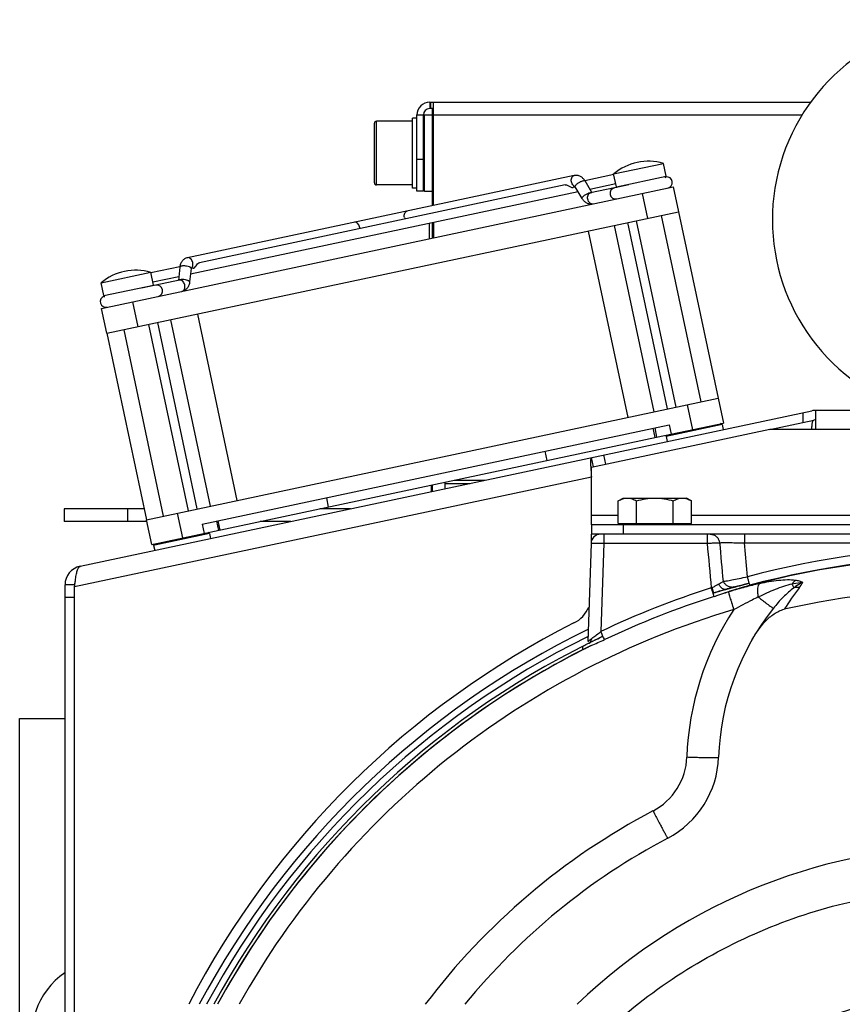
# Model space of a CAD drawing. Extents: x -1709 to 1181, y 8 to 1580.
# Tile 50 of 71: x -252 to -123, y 876 to 1031. Entities that reach past the tile are written whole.
import ezdxf

# ---------------------------------------------------------------- set-up
doc = ezdxf.new("R2010")
doc.units = 0
doc.header["$LTSCALE"] = 65.395
doc.layers.get('0').update_dxf_attribs({"linetype": 'CONTINUOUS'})
doc.layers.add('3_ALL_AXES', color=7, linetype='CONTINUOUS')

msp = doc.modelspace()

# ---------------------------------------------------------------- linework, layer by layer
at = {"color": 2, "linetype": 'CONTINUOUS'}
for p, q in [((-187.6, 1018.16), (-187.6, 1017.16)), ((-187.6, 1018.16), (-187, 1018.16)), ((-187, 1017.16), (-187.6, 1017.16)), ((-187.5, 1018.16), (-187.5, 1017.16)), ((-187.15, 1015.16), (-187.15, 1017.16)), ((-190.3, 1004.66), (-190.3, 1015.66)), ((-188.6, 1004.16), (-188.6, 1016.16)), ((-187, 1015.16), (-187.15, 1015.16)), ((-187.65, 996.67), (-187.65, 999.07)), ((-187.35, 957.89), (-187.35, 956.86)), ((-163.54, 932.45), (-163.55, 932)), ((-162.53, 933.01), (-162.51, 933.02))]:
    msp.add_line(p, q, dxfattribs=at)
at = {"color": 6, "linetype": 'CONTINUOUS'}
for p, q in [((-187, 1001.92), (-187, 1018.16)), ((-187, 1018.16), (-127.64, 1018.16)), ((-189.6, 1015.66), (-190.3, 1015.66)), ((-189.6, 1004.16), (-189.6, 1016.16)), ((-188.6, 1016.01), (-188.44, 1016.16)), ((-188.45, 1016.16), (-188.45, 1004.16)), ((-188.44, 1016.16), (-187.15, 1016.16)), ((-190.3, 1015.16), (-196, 1015.16)), ((-187.15, 1001.89), (-187.15, 1015.16)), ((-190.3, 1005.16), (-196, 1005.16)), ((-189.6, 1004.66), (-190.3, 1004.66)), ((-188.6, 1004.16), (-189.6, 1004.16)), ((-188.6, 1004.31), (-188.44, 1004.16)), ((-188.44, 1004.16), (-187.15, 1004.16)), ((-187.15, 996.78), (-187.15, 999.18)), ((-187, 999.21), (-187, 996.81)), ((-187.15, 956.91), (-187.15, 957.93)), ((-185.15, 957.33), (-185.15, 958.35)), ((-185.15, 958.16), (-181.25, 958.16)), ((-183.71, 958.66), (-178.9, 958.66)), ((-179.15, 958.61), (-179.15, 958.66)), ((-245.15, 954.16), (-245.15, 952.16)), ((-232.54, 954.16), (-245.15, 954.16)), ((-200.07, 954.16), (-204.88, 954.16)), ((-232.12, 952.16), (-245.15, 952.16)), ((-209.48, 952.16), (-214.29, 952.16)), ((-162.2, 948.71), (-162.73, 933.29)), ((-138.84, 942.04), (-137.29, 942.45)), ((-143, 940.88), (-142.87, 940.92)), ((-141.24, 941.41), (-141, 941.48)), ((-141, 941.48), (-140.81, 941.53)), ((-140.81, 941.53), (-140.6, 941.59)), ((-140.6, 941.59), (-140.41, 941.64)), ((-140.41, 941.64), (-140.24, 941.69)), ((-140.24, 941.69), (-140.09, 941.73)), ((-140.09, 941.73), (-139.97, 941.76)), ((-139.97, 941.76), (-139.87, 941.79)), ((-139.71, 941.82), (-139.65, 941.84)), ((-139.65, 941.84), (-139.6, 941.85)), ((-139.49, 941.87), (-139.43, 941.89)), ((-139.43, 941.89), (-139.3, 941.92)), ((-139.3, 941.92), (-139.14, 941.96)), ((-139.14, 941.96), (-138.84, 942.04)), ((-252.15, 711.16), (-252.15, 921.16)), ((-252.15, 921.16), (-245.01, 921.16))]:
    msp.add_line(p, q, dxfattribs=at)
at = {"color": 9, "linetype": 'CONTINUOUS'}
for p, q in [((-189.6, 1016.16), (-188.6, 1016.16)), ((-187, 1016.16), (-128.97, 1016.16)), ((-196.3, 1005.46), (-196.3, 1014.86)), ((-196, 1005.16), (-196, 1015.16)), ((-188.6, 1009.16), (-189.6, 1009.16)), ((-158.21, 1004.87), (-150.38, 1006.53)), ((-154.15, 1003.79), (-153.32, 999.88)), ((-238.91, 987.72), (-231.08, 989.38)), ((-233.52, 982.83), (-234.36, 986.74)), ((-147.08, 970.53), (-146.25, 966.62)), ((-128.83, 967.77), (-128.83, 969.3)), ((-152.12, 965.37), (-152.43, 966.84)), ((-77.46, 966.66), (-126.83, 966.66)), ((-159.88, 961.17), (-160.19, 962.64)), ((-162.15, 959.15), (-243.51, 941.86)), ((-235.15, 954.16), (-235.15, 952.16)), ((-226.45, 949.57), (-227.29, 953.49)), ((-220.58, 950.82), (-220.89, 952.29)), ((-162.15, 953.16), (-157.92, 953.16)), ((-146.37, 953.16), (-57.92, 953.16)), ((-160.2, 950.16), (-160.2, 948.74)), ((-157.15, 951.66), (-157.15, 950.16)), ((-143.93, 950.16), (-143.93, 948.74)), ((-138.04, 950.16), (-138.04, 948.79)), ((-160.2, 948.74), (-160.68, 934.83)), ((-160.2, 948.74), (-143.93, 948.74)), ((-137.57, 943.45), (-138.04, 948.79)), ((-138.04, 948.79), (-66.25, 948.79)), ((-142.87, 940.92), (-143, 940.88)), ((-142.87, 940.92), (-143, 940.88)), ((-142.87, 940.92), (-142.87, 940.92)), ((-141, 941.48), (-141.15, 941.44)), ((-140.99, 941.48), (-141, 941.48)), ((-141, 941.48), (-141, 941.48)), ((-140.99, 941.48), (-141, 941.48)), ((-139.57, 941.86), (-139.7, 941.83)), ((-139.7, 941.83), (-139.7, 941.83)), ((-243.51, 940.18), (-245.01, 940.18)), ((-162.84, 933.97), (-162.71, 934.04)), ((-162.84, 933.97), (-162.71, 934.04)), ((-162.35, 933.1), (-162.51, 933.02)), ((-162.51, 933.02), (-162.53, 933.01))]:
    msp.add_line(p, q, dxfattribs=at)
at = {"color": 7, "linetype": 'CONTINUOUS'}
for p, q in [((-150.38, 1006.53), (-150.81, 1008.54)), ((-164.86, 1006.63), (-225.72, 993.69)), ((-158.21, 1004.87), (-158.64, 1006.88)), ((-239.25, 985.7), (-149.26, 1004.83)), ((-164.69, 1004.82), (-165.01, 1004.75)), ((-163.61, 1003), (-164.7, 1004.86)), ((-162.08, 1003.95), (-163.15, 1005.77)), ((-158.52, 1004.7), (-162.28, 1003.9)), ((-156.27, 1005.18), (-158.47, 1004.71)), ((-149.26, 1004.83), (-148.42, 1000.92)), ((-238.41, 981.79), (-148.42, 1000.92)), ((-144.88, 971), (-151.11, 1000.35)), ((-152.25, 969.43), (-158.49, 998.78)), ((-150.18, 969.88), (-156.42, 999.22)), ((-148.79, 970.17), (-155.03, 999.52)), ((-162.66, 997.89), (-156.42, 968.55)), ((-226.94, 992.21), (-227.17, 990.11)), ((-225.15, 992.01), (-225.39, 989.87)), ((-224.83, 992.04), (-225.14, 991.97)), ((-231.08, 989.38), (-231.51, 991.39)), ((-238.91, 987.72), (-239.33, 989.72)), ((-230.73, 989.35), (-232.98, 988.88)), ((-226.97, 990.15), (-230.73, 989.35)), ((-238.41, 981.79), (-239.25, 985.7)), ((-224.18, 984.82), (-217.94, 955.47)), ((-225.57, 953.85), (-231.81, 983.19)), ((-224.19, 954.14), (-230.42, 983.49)), ((-222.11, 954.59), (-228.35, 983.93)), ((-229.49, 953.02), (-235.72, 982.36)), ((-232.18, 952.45), (-142.19, 971.57)), ((-142.19, 971.57), (-141.36, 967.66)), ((-223.43, 951.75), (-149.9, 967.38)), ((-151.87, 965.43), (-141.36, 967.66)), ((-141.56, 967.41), (-150.36, 965.54)), ((-149.9, 967.38), (-149.59, 965.91)), ((-141.56, 967.41), (-141.8, 967.57)), ((-141.56, 967.41), (-141.39, 966.63)), ((-134.04, 966.66), (-127.14, 968.13)), ((-152.18, 966.89), (-151.87, 965.43)), ((-150.36, 965.54), (-150.21, 965.78)), ((-231.35, 948.53), (-151.89, 965.42)), ((-150.36, 965.54), (-150.2, 964.76)), ((-169.45, 963.22), (-169.14, 961.76)), ((-161.83, 960.75), (-162.15, 962.22)), ((-203.87, 955.91), (-203.56, 954.44)), ((-231.35, 948.53), (-232.18, 952.45)), ((-223.43, 951.75), (-223.11, 950.28)), ((-221.14, 952.24), (-220.83, 950.77)), ((-157.92, 951.86), (-146.37, 951.86)), ((-157.15, 951.66), (-157.15, 951.86)), ((-147.15, 951.66), (-147.15, 951.86)), ((-222.26, 950.26), (-230.86, 948.43)), ((-222.26, 950.26), (-222.49, 950.41)), ((-222.26, 950.26), (-222.09, 949.48)), ((-162.15, 951.66), (-162.15, 950.16)), ((-42.15, 950.16), (-162.15, 950.16)), ((-231.06, 948.39), (-230.9, 948.63)), ((-230.86, 948.43), (-231.06, 948.39)), ((-231.06, 948.39), (-230.89, 947.61)), ((-243.51, 942.18), (-245.01, 942.18)), ((-243.51, 942.18), (-243.51, 942.02))]:
    msp.add_line(p, q, dxfattribs=at)
at = {"color": 3, "linetype": 'CONTINUOUS'}
for p, q in [((-242.64, 945.11), (-127.45, 969.59)), ((-126.83, 966.66), (-126.83, 969.66)), ((-77.46, 969.66), (-126.83, 969.66)), ((-134.04, 966.66), (-162.15, 960.69)), ((-126.83, 966.66), (-134.04, 966.66)), ((-162.25, 960.68), (-162.25, 960.66)), ((-162.15, 951.66), (-162.15, 960.69)), ((-42.15, 951.66), (-162.15, 951.66)), ((-162.15, 949.04), (-162.15, 950.16)), ((-245.01, 848.91), (-245.01, 942.18)), ((-243.51, 941.86), (-243.48, 942.13)), ((-243.51, 848.91), (-243.51, 941.86)), ((-243.48, 942.13), (-243.47, 942.17))]:
    msp.add_line(p, q, dxfattribs=at)
at = {"color": 6, "linetype": 'CONTINUOUS'}
for points in [[(-142.87, 940.92), (-142.6, 941.01), (-142.37, 941.08), (-142.14, 941.15), (-141.9, 941.22), (-141.68, 941.28), (-141.46, 941.35), (-141.24, 941.41)], [(-139.87, 941.79), (-139.82, 941.8), (-139.79, 941.81), (-139.76, 941.81), (-139.73, 941.82), (-139.71, 941.82), (-139.71, 941.82)], [(-139.6, 941.85), (-139.55, 941.86), (-139.49, 941.87)], [(-162.51, 933.02), (-162.26, 933.15), (-162.06, 933.25), (-161.84, 933.36), (-161.62, 933.47), (-161.39, 933.59), (-161.14, 933.71), (-160.89, 933.83), (-160.64, 933.95), (-160.38, 934.08), (-160.33, 934.1)]]:
    msp.add_lwpolyline(points, dxfattribs=at)
for centre, radius, start, end in [((-102.15, 999.66), 31.5, 302.4551, 237.5449), ((-187.6, 1016.16), 2, 90, 180), ((-196, 1014.86), 0.3, 90, 180), ((-196, 1005.46), 0.3, 180, 270), ((-160.7, 948.66), 1.5, 90, 178), ((-102.15, 806.36), 135.28, 77.344, 102.656), ((-102.15, 913.66), 40, 141.5954, 178.0038), ((-157.11, 915.58), 15, 297.7632, 358.0038), ((-102.15, 811.16), 103, 117.7632, 140.8661), ((-102.15, 811.16), 90, 46.2432, 133.7568), ((-238.15, 871.16), 12.11, 124.5493, 197.7006), ((-102.15, 811.16), 67, 46.0409, 133.9591)]:
    msp.add_arc(centre, radius, start, end, dxfattribs=at)
at = {"color": 2, "linetype": 'CONTINUOUS'}
for centre, radius, start, end in [((-187.6, 1016.16), 1, 90, 180), ((-134.6, 922.91), 19.15, 107.3873, 107.7263), ((-162.82, 933.61), 0.666, 304.0058, 312.5699), ((-162.81, 933.59), 0.646, 297.2364, 303.9772)]:
    msp.add_arc(centre, radius, start, end, dxfattribs=at)
at = {"color": 7, "linetype": 'CONTINUOUS'}
for centre, radius, start, end in [((-150.58, 1006.49), 0.2, 289.2738, 12), ((-150.31, 1005.53), 0.9, 282, 95.3077), ((-158.33, 1003.82), 0.9, 102, 282), ((-158.01, 1004.91), 0.2, 192, 222.0001), ((-231.28, 989.34), 0.2, 341.9999, 12), ((-230.54, 988.47), 0.9, 282, 102), ((-238.56, 986.77), 0.9, 108.6923, 282), ((-238.71, 987.76), 0.2, 192, 267.0013), ((-126.83, 966.66), 1.5, 90, 102), ((-242.01, 942.18), 1.5, 158.1207, 180)]:
    msp.add_arc(centre, radius, start, end, dxfattribs=at)
at = {"color": 9, "linetype": 'CONTINUOUS'}
for centre, radius, start, end in [((-190.35, 1000.29), 1.25, 191.9794, 203.5179), ((-199.86, 998.27), 1.25, 0.4821, 12.0206), ((-102.15, 811.24), 136.88, 74.9993, 105.0007), ((-102.15, 811.23), 135.45, 73.629, 106.371), ((-102.15, 811.37), 135.38, 74.9991, 105.0009), ((-136.23, 947.08), 8.65, 322.0204, 328.386), ((-102.32, 812.27), 135.75, 107.5556, 115.4627), ((-86.57, 959.92), 59.43, 197.7985, 198.0503), ((-121.03, 870.9), 73.35, 105.9208, 107.3224), ((-139.83, 943.36), 2.49, 204.1826, 204.6408), ((-102.15, 811.18), 135.47, 106.4735, 106.729), ((-102.15, 811.16), 135.99, 106.0344, 106.5962), ((-114.96, 854.51), 90.29, 106.3102, 106.474), ((-139.98, 943.24), 1.44, 274.857, 281.0812), ((-136.86, 929.88), 12.29, 103.6268, 104.0402), ((-98.75, 917.78), 38.91, 141.9701, 148.083), ((-102.26, 811.96), 134.65, 107.5316, 115.4179), ((-102.15, 913.53), 45, 146.6025, 178.0037), ((-102.15, 811.16), 138, 116.016, 151.8968), ((-102.15, 811.16), 136.99, 116.2982, 151.6732), ((-102.15, 811.16), 135.99, 116.3624, 151.4449), ((-102.15, 811.23), 135.45, 116.6102, 151.3543), ((-157.11, 915.44), 10, 297.7633, 358.0037), ((-102.15, 811.03), 108, 117.7632, 142.9056)]:
    msp.add_arc(centre, radius, start, end, dxfattribs=at)
at = {"color": 3, "linetype": 'CONTINUOUS'}
for centre, radius, start, end in [((-126.83, 966.66), 3, 90, 102), ((-242.01, 942.18), 3, 102, 180), ((-242.49, 944.78), 0.356, 102.0749, 113.3508), ((-167.15, 940.65), 5, 296.8328, 336.9594), ((-102.15, 812.16), 139, 116.8328, 152.5823)]:
    msp.add_arc(centre, radius, start, end, dxfattribs=at)
at = {"color": 9, "linetype": 'CONTINUOUS'}
for points, knots in [([(-165.29, 1005.61), (-165.32, 1005.73), (-165.33, 1005.95), (-165.27, 1006.27), (-165.11, 1006.52), (-164.94, 1006.61), (-164.86, 1006.63)], [0, 0, 0, 0, 0.288007, 0.555337, 0.790536, 1, 1, 1, 1]), ([(-164.82, 1004.92), (-164.88, 1004.95), (-165.11, 1005.12), (-165.25, 1005.4), (-165.29, 1005.61)], [0, 0, 0, 0, 0.226809, 1, 1, 1, 1]), ([(-164.7, 1004.86), (-164.7, 1004.87), (-164.72, 1004.9), (-164.71, 1004.93), (-164.71, 1004.95)], [0, 0, 0, 0, 0.222857, 1, 1, 1, 1]), ([(-164.71, 1004.95), (-164.69, 1004.99), (-164.65, 1005.08), (-164.58, 1005.15), (-164.55, 1005.18)], [0, 0, 0, 0, 0.42506, 1, 1, 1, 1]), ([(-164.55, 1005.18), (-164.44, 1005.29), (-164.24, 1005.44), (-163.96, 1005.61), (-163.74, 1005.71), (-163.54, 1005.79), (-163.37, 1005.83), (-163.23, 1005.83), (-163.16, 1005.8), (-163.15, 1005.77)], [0, 0, 0, 0, 0.292809, 0.455163, 0.612104, 0.751996, 0.86527, 0.946447, 1, 1, 1, 1]), ([(-163.61, 1003), (-163.63, 1003.04), (-163.61, 1003.13), (-163.54, 1003.23), (-163.49, 1003.29), (-163.46, 1003.32)], [0, 0, 0, 0, 0.360681, 0.645148, 1, 1, 1, 1]), ([(-163.46, 1003.32), (-163.36, 1003.42), (-163.12, 1003.6), (-162.75, 1003.81), (-162.43, 1003.94), (-162.22, 1003.97), (-162.14, 1003.96), (-162.1, 1003.95)], [0, 0, 0, 0, 0.273726, 0.577386, 0.837567, 0.93263, 1, 1, 1, 1]), ([(-162.71, 1002.89), (-162.74, 1003), (-162.75, 1003.23), (-162.68, 1003.55), (-162.52, 1003.79), (-162.36, 1003.89), (-162.28, 1003.9)], [0, 0, 0, 0, 0.288007, 0.555337, 0.790536, 1, 1, 1, 1]), ([(-161.9, 1002.14), (-161.98, 1002.13), (-162.17, 1002.14), (-162.42, 1002.3), (-162.61, 1002.56), (-162.69, 1002.78), (-162.71, 1002.89)], [0, 0, 0, 0, 0.209464, 0.444663, 0.711993, 1, 1, 1, 1]), ([(-191.58, 1000.03), (-191.6, 1000.14), (-191.62, 1000.37), (-191.55, 1000.68), (-191.39, 1000.93), (-191.22, 1001.02), (-191.14, 1001.04)], [0, 0, 0, 0, 0.288007, 0.555337, 0.790536, 1, 1, 1, 1]), ([(-198.63, 998.53), (-198.66, 998.64), (-198.73, 998.85), (-198.92, 999.12), (-199.17, 999.28), (-199.36, 999.29), (-199.44, 999.28)], [0, 0, 0, 0, 0.288007, 0.555337, 0.790536, 1, 1, 1, 1]), ([(-224.91, 992.94), (-224.94, 993.05), (-225.01, 993.27), (-225.21, 993.53), (-225.45, 993.69), (-225.64, 993.71), (-225.72, 993.69)], [0, 0, 0, 0, 0.288007, 0.555337, 0.790536, 1, 1, 1, 1]), ([(-225.42, 992.24), (-225.56, 992.3), (-225.8, 992.36), (-226.13, 992.39), (-226.37, 992.4), (-226.59, 992.39), (-226.76, 992.35), (-226.88, 992.3), (-226.93, 992.24), (-226.94, 992.21)], [0, 0, 0, 0, 0.292809, 0.455163, 0.612104, 0.751996, 0.86527, 0.946447, 1, 1, 1, 1]), ([(-225.15, 992.01), (-225.14, 992.06), (-225.2, 992.13), (-225.31, 992.2), (-225.38, 992.23), (-225.42, 992.24)], [0, 0, 0, 0, 0.360681, 0.645148, 1, 1, 1, 1]), ([(-225.06, 992.11), (-225.02, 992.16), (-224.88, 992.41), (-224.87, 992.72), (-224.91, 992.94)], [0, 0, 0, 0, 0.226809, 1, 1, 1, 1]), ([(-225.66, 990.1), (-225.79, 990.15), (-226.08, 990.22), (-226.51, 990.26), (-226.86, 990.25), (-227.06, 990.19), (-227.13, 990.14), (-227.15, 990.11)], [0, 0, 0, 0, 0.276297, 0.582133, 0.841567, 0.934843, 1, 1, 1, 1]), ([(-226.16, 989.4), (-226.19, 989.52), (-226.27, 989.73), (-226.46, 989.99), (-226.7, 990.15), (-226.89, 990.17), (-226.97, 990.15)], [0, 0, 0, 0, 0.288007, 0.555337, 0.790536, 1, 1, 1, 1]), ([(-226.6, 988.39), (-226.52, 988.41), (-226.35, 988.5), (-226.19, 988.75), (-226.12, 989.06), (-226.14, 989.29), (-226.16, 989.4)], [0, 0, 0, 0, 0.209464, 0.444663, 0.711993, 1, 1, 1, 1]), ([(-225.39, 989.87), (-225.38, 989.91), (-225.44, 989.99), (-225.54, 990.05), (-225.62, 990.08), (-225.66, 990.1)], [0, 0, 0, 0, 0.360681, 0.645148, 1, 1, 1, 1]), ([(-143.44, 950.16), (-143.26, 950.16), (-142.89, 950.09), (-142.42, 949.8), (-142.09, 949.35), (-141.99, 948.99), (-141.97, 948.81)], [0, 0, 0, 0, 0.248399, 0.497694, 0.748313, 1, 1, 1, 1]), ([(-162.2, 948.71), (-162.2, 948.72), (-162.18, 948.72), (-162.15, 948.73), (-162.1, 948.73), (-162.04, 948.74), (-161.95, 948.74), (-161.81, 948.75), (-161.59, 948.75), (-161.29, 948.75), (-160.95, 948.75), (-160.58, 948.75), (-160.33, 948.74), (-160.2, 948.74)], [0, 0, 0, 0, 0.006169, 0.021039, 0.045115, 0.078281, 0.120257, 0.17066, 0.294772, 0.445913, 0.618314, 0.805387, 1, 1, 1, 1]), ([(-143.93, 948.74), (-143.7, 948.75), (-143.28, 948.78), (-142.7, 948.81), (-142.3, 948.82), (-142.08, 948.82), (-142, 948.82), (-141.97, 948.81)], [0, 0, 0, 0, 0.347541, 0.652878, 0.879336, 0.954078, 1, 1, 1, 1]), ([(-141.97, 948.81), (-141.91, 948.82), (-141.75, 948.83), (-141.47, 948.84), (-141.07, 948.84), (-140.37, 948.84), (-139.35, 948.83), (-138.5, 948.8), (-138.04, 948.79)], [0, 0, 0, 0, 0.045114, 0.119322, 0.220559, 0.345776, 0.651945, 1, 1, 1, 1]), ([(-139.85, 941.8), (-140.01, 941.79), (-140.32, 941.82), (-140.76, 942), (-141.12, 942.32), (-141.29, 942.59), (-141.35, 942.74)], [0, 0, 0, 0, 0.247882, 0.497022, 0.747815, 1, 1, 1, 1]), ([(-137.29, 942.45), (-137.55, 942.38), (-138.05, 942.25), (-138.71, 942.07), (-139.21, 941.95), (-139.48, 941.88), (-139.57, 941.86)], [0, 0, 0, 0, 0.344753, 0.646295, 0.872874, 1, 1, 1, 1]), ([(-129.99, 942.9), (-130.42, 942.95), (-131.32, 942.98), (-133.23, 942.84), (-134.69, 942.58), (-135.69, 942.36)], [0, 0, 0, 0, 0.225294, 0.469689, 1, 1, 1, 1]), ([(-130.57, 942.31), (-130.52, 942.37), (-130.36, 942.59), (-130.16, 942.79), (-129.99, 942.9)], [0, 0, 0, 0, 0.268051, 1, 1, 1, 1]), ([(-128.86, 942.54), (-129, 942.54), (-129.58, 942.49), (-130.15, 942.39), (-130.57, 942.31)], [0, 0, 0, 0, 0.253851, 1, 1, 1, 1]), ([(-128.86, 942.54), (-128.99, 942.5), (-129.48, 942.28), (-129.92, 941.98), (-130.24, 941.74)], [0, 0, 0, 0, 0.254403, 1, 1, 1, 1]), ([(-128.86, 942.54), (-129.01, 942.65), (-129.39, 942.8), (-129.78, 942.87), (-129.99, 942.9)], [0, 0, 0, 0, 0.464342, 1, 1, 1, 1]), ([(-142.87, 940.92), (-142.87, 940.92), (-142.88, 940.93), (-142.88, 940.93), (-142.89, 940.94), (-142.9, 940.97), (-142.91, 941.01), (-142.93, 941.08), (-142.96, 941.16), (-143.01, 941.31), (-143.05, 941.42), (-143.08, 941.5)], [0, 0, 0, 0, 0.004771, 0.017551, 0.038593, 0.067882, 0.150764, 0.265131, 0.409397, 0.581604, 1, 1, 1, 1]), ([(-141, 941.48), (-141.09, 941.45), (-141.31, 941.46), (-141.61, 941.63), (-141.88, 941.93), (-142.03, 942.18), (-142.09, 942.32)], [0, 0, 0, 0, 0.191123, 0.417114, 0.689505, 1, 1, 1, 1]), ([(-139.84, 941.79), (-139.92, 941.78), (-140.3, 941.68), (-140.68, 941.57), (-140.99, 941.48)], [0, 0, 0, 0, 0.190977, 1, 1, 1, 1]), ([(-139.71, 938.3), (-139.82, 938.65), (-139.97, 939.15), (-140.16, 939.79), (-140.28, 940.2), (-140.39, 940.54), (-140.47, 940.81), (-140.52, 940.98), (-140.55, 941.07), (-140.56, 941.09)], [0, 0, 0, 0, 0.371122, 0.539335, 0.688105, 0.812319, 0.907707, 0.970988, 1, 1, 1, 1]), ([(-135.69, 942.36), (-136.46, 942.2), (-138.01, 941.82), (-139.54, 941.39), (-140.31, 941.17)], [0, 0, 0, 0, 0.493872, 1, 1, 1, 1]), ([(-135.87, 940.28), (-135.91, 940.53), (-135.95, 940.98), (-135.95, 941.6), (-135.88, 942.06), (-135.77, 942.3), (-135.69, 942.36)], [0, 0, 0, 0, 0.350585, 0.643554, 0.861216, 1, 1, 1, 1]), ([(-130.57, 942.31), (-131.02, 942.2), (-131.92, 941.94), (-133.7, 941.29), (-135.01, 940.7), (-135.87, 940.28)], [0, 0, 0, 0, 0.245021, 0.493387, 1, 1, 1, 1]), ([(-130.24, 941.74), (-130.86, 941.3), (-132.01, 940.27), (-133.01, 939.11), (-133.49, 938.51)], [0, 0, 0, 0, 0.497077, 1, 1, 1, 1]), ([(-130.57, 942.31), (-130.53, 942.25), (-130.43, 942.06), (-130.32, 941.87), (-130.24, 941.74)], [0, 0, 0, 0, 0.305063, 1, 1, 1, 1]), ([(-129.41, 941.75), (-129.48, 941.77), (-129.76, 941.8), (-130.04, 941.79), (-130.24, 941.74)], [0, 0, 0, 0, 0.262817, 1, 1, 1, 1]), ([(-135.87, 940.28), (-136.2, 940.12), (-137.49, 939.49), (-138.77, 938.82), (-139.71, 938.3)], [0, 0, 0, 0, 0.248295, 1, 1, 1, 1]), ([(-135.87, 940.28), (-135.71, 940.15), (-135.39, 939.9), (-134.93, 939.55), (-134.53, 939.24), (-134.18, 938.98), (-133.93, 938.8), (-133.77, 938.68), (-133.68, 938.62), (-133.6, 938.57), (-133.55, 938.53), (-133.52, 938.52), (-133.49, 938.5), (-133.49, 938.51)], [0, 0, 0, 0, 0.213574, 0.408556, 0.580933, 0.727133, 0.844144, 0.890929, 0.929567, 0.959867, 0.981693, 0.994981, 1, 1, 1, 1]), ([(-139.71, 938.3), (-147.87, 935.89), (-163.75, 929.47), (-185.25, 915.48), (-203.68, 897.63), (-213.46, 883.58), (-217.62, 876.17)], [0, 0, 0, 0, 0.250022, 0.500031, 0.750023, 1, 1, 1, 1]), ([(-160.33, 934.1), (-160.51, 934.02), (-161.19, 933.69), (-161.86, 933.35), (-162.35, 933.1)], [0, 0, 0, 0, 0.268057, 1, 1, 1, 1]), ([(-162.17, 932.63), (-168.35, 929.58), (-180.27, 922.51), (-196.31, 909.31), (-210.15, 893.83), (-217.7, 882.22), (-221.01, 876.16)], [0, 0, 0, 0, 0.250016, 0.500022, 0.750016, 1, 1, 1, 1]), ([(-147.12, 915.1), (-146.79, 915.08), (-146.16, 915.06), (-145.23, 915.04), (-144.38, 915.02), (-143.73, 915.01), (-143.27, 915.01), (-142.98, 915.01), (-142.73, 915.01), (-142.52, 915.02), (-142.35, 915.02), (-142.23, 915.03), (-142.16, 915.04), (-142.13, 915.04), (-142.12, 915.05), (-142.12, 915.05)], [0, 0, 0, 0, 0.194862, 0.382203, 0.554857, 0.706195, 0.772022, 0.830423, 0.880839, 0.922792, 0.955886, 0.97982, 0.994417, 0.998242, 1, 1, 1, 1]), ([(-152.45, 906.6), (-152.3, 906.31), (-152.01, 905.76), (-151.59, 904.96), (-151.19, 904.22), (-150.89, 903.66), (-150.68, 903.27), (-150.54, 903.02), (-150.42, 902.81), (-150.32, 902.63), (-150.25, 902.51), (-150.21, 902.43), (-150.18, 902.38), (-150.16, 902.35), (-150.14, 902.32), (-150.13, 902.31), (-150.13, 902.3), (-150.12, 902.3)], [0, 0, 0, 0, 0.19625, 0.384285, 0.557108, 0.708264, 0.77392, 0.832121, 0.882323, 0.924059, 0.956942, 0.969963, 0.980665, 0.989024, 0.995022, 0.998659, 1, 1, 1, 1])]:
    msp.add_open_spline(points, degree=3, knots=knots, dxfattribs=at)
at = {"color": 7, "linetype": 'CONTINUOUS'}
for points, knots in [([(-163.15, 1005.77), (-163.24, 1005.92), (-163.45, 1006.2), (-163.86, 1006.51), (-164.35, 1006.67), (-164.69, 1006.66), (-164.86, 1006.63)], [0, 0, 0, 0, 0.2555, 0.50575, 0.753267, 1, 1, 1, 1]), ([(-166.26, 1005.15), (-166.13, 1005.18), (-165.82, 1005.08), (-165.59, 1004.91), (-165.44, 1004.84)], [0, 0, 0, 0, 0.450561, 1, 1, 1, 1]), ([(-165.44, 1004.84), (-165.37, 1004.8), (-165.23, 1004.74), (-165.08, 1004.74), (-165.01, 1004.75)], [0, 0, 0, 0, 0.536566, 1, 1, 1, 1]), ([(-164.7, 1004.86), (-164.71, 1004.87), (-164.71, 1004.88), (-164.72, 1004.9), (-164.73, 1004.9)], [0, 0, 0, 0, 0.442353, 1, 1, 1, 1]), ([(-161.9, 1002.14), (-162.07, 1002.11), (-162.41, 1002.1), (-162.9, 1002.26), (-163.31, 1002.57), (-163.52, 1002.85), (-163.61, 1003)], [0, 0, 0, 0, 0.246716, 0.494246, 0.744505, 1, 1, 1, 1]), ([(-225.72, 993.69), (-225.89, 993.65), (-226.21, 993.52), (-226.58, 993.18), (-226.84, 992.72), (-226.92, 992.38), (-226.94, 992.21)], [0, 0, 0, 0, 0.246716, 0.494246, 0.744505, 1, 1, 1, 1]), ([(-225.14, 992.05), (-225.14, 992.06), (-225.14, 992.06), (-225.14, 992.06), (-225.14, 992.05), (-225.14, 992.04), (-225.15, 992.02), (-225.15, 992.01)], [0, 0, 0, 0, 0.17566, 0.195271, 0.228941, 0.481112, 1, 1, 1, 1]), ([(-224.83, 992.04), (-224.76, 992.05), (-224.58, 992.14), (-224.37, 992.4), (-224.23, 992.62), (-224.14, 992.72)], [0, 0, 0, 0, 0.208338, 0.58194, 1, 1, 1, 1]), ([(-224.14, 992.72), (-224.12, 992.74), (-224.04, 992.83), (-223.93, 992.9), (-223.84, 992.91)], [0, 0, 0, 0, 0.278793, 1, 1, 1, 1]), ([(-225.39, 989.87), (-225.41, 989.7), (-225.49, 989.36), (-225.74, 988.9), (-226.12, 988.56), (-226.44, 988.43), (-226.6, 988.39)], [0, 0, 0, 0, 0.2555, 0.50575, 0.753267, 1, 1, 1, 1]), ([(-127.45, 966.66), (-127.44, 966.84), (-127.42, 967.11), (-127.39, 967.45), (-127.36, 967.67), (-127.32, 967.85), (-127.27, 968.01), (-127.2, 968.11), (-127.14, 968.13)], [0, 0, 0, 0, 0.36123, 0.523341, 0.666401, 0.786519, 0.881335, 1, 1, 1, 1])]:
    msp.add_open_spline(points, degree=3, knots=knots, dxfattribs=at)
at = {"color": 9, "linetype": 'CONTINUOUS'}
for points in [[(-164.71, 1004.87), (-164.75, 1004.88), (-164.78, 1004.9), (-164.82, 1004.92)], [(-225.15, 992.03), (-225.12, 992.05), (-225.09, 992.08), (-225.06, 992.11)], [(-143.93, 948.74), (-143.71, 946.39), (-143.49, 944.04), (-143.27, 941.7)], [(-141.97, 948.81), (-141.78, 946.78), (-141.6, 944.76), (-141.41, 942.73)]]:
    msp.add_open_spline(points, degree=3, dxfattribs=at)
at = {"color": 3, "linetype": 'CONTINUOUS'}
for points, knots in [([(-162.15, 962.22), (-162.16, 962.22), (-162.2, 962.18), (-162.23, 962.09), (-162.26, 961.95), (-162.28, 961.69), (-162.28, 961.26), (-162.26, 960.89), (-162.25, 960.68)], [0, 0, 0, 0, 0.037257, 0.095917, 0.181986, 0.296103, 0.603281, 1, 1, 1, 1]), ([(-162.25, 960.66), (-162.24, 960.55), (-162.21, 960.04), (-162.17, 959.54), (-162.15, 959.15)], [0, 0, 0, 0, 0.234944, 1, 1, 1, 1]), ([(-243.47, 942.17), (-243.44, 942.48), (-243.36, 943.06), (-243.23, 943.86), (-243.07, 944.49), (-242.91, 944.85), (-242.81, 944.97)], [0, 0, 0, 0, 0.319936, 0.605508, 0.835828, 1, 1, 1, 1]), ([(-242.81, 944.97), (-242.79, 944.99), (-242.74, 945.04), (-242.68, 945.08), (-242.63, 945.1)], [0, 0, 0, 0, 0.272589, 1, 1, 1, 1])]:
    msp.add_open_spline(points, degree=3, knots=knots, dxfattribs=at)
at = {"color": 2, "linetype": 'CONTINUOUS'}
for points, knots in [([(-142.32, 942.22), (-142.27, 942.24), (-142.12, 942.32), (-141.97, 942.41), (-141.85, 942.47)], [0, 0, 0, 0, 0.271129, 1, 1, 1, 1]), ([(-141.85, 942.47), (-141.76, 942.52), (-141.61, 942.6), (-141.46, 942.69), (-141.41, 942.73)], [0, 0, 0, 0, 0.617468, 1, 1, 1, 1]), ([(-141.41, 942.73), (-141.34, 942.74), (-141.18, 942.77), (-140.72, 942.84), (-139.95, 942.99), (-138.83, 943.2), (-138.01, 943.37), (-137.57, 943.45)], [0, 0, 0, 0, 0.050213, 0.127891, 0.355763, 0.657684, 1, 1, 1, 1]), ([(-137.19, 942.13), (-137.19, 942.14), (-137.19, 942.15), (-137.2, 942.17), (-137.21, 942.2), (-137.23, 942.26), (-137.27, 942.37), (-137.32, 942.53), (-137.37, 942.73), (-137.44, 942.95), (-137.5, 943.2), (-137.55, 943.37), (-137.57, 943.45)], [0, 0, 0, 0, 0.006735, 0.022373, 0.046959, 0.08031, 0.172176, 0.294927, 0.444453, 0.615732, 0.803012, 1, 1, 1, 1]), ([(-143.27, 941.7), (-143.1, 941.78), (-142.78, 941.95), (-142.47, 942.13), (-142.32, 942.22)], [0, 0, 0, 0, 0.516215, 1, 1, 1, 1]), ([(-142.82, 940.36), (-142.85, 940.41), (-142.9, 940.57), (-143, 940.85), (-143.12, 941.25), (-143.22, 941.54), (-143.27, 941.7)], [0, 0, 0, 0, 0.119028, 0.343841, 0.649013, 1, 1, 1, 1]), ([(-142.82, 940.36), (-142.68, 940.41), (-142.12, 940.59), (-141.56, 940.78), (-141.14, 940.92)], [0, 0, 0, 0, 0.25532, 1, 1, 1, 1]), ([(-141.14, 940.92), (-141.08, 940.94), (-140.84, 941.02), (-140.6, 941.1), (-140.43, 941.15)], [0, 0, 0, 0, 0.266459, 1, 1, 1, 1]), ([(-140.32, 941.19), (-140.16, 941.24), (-139.89, 941.32), (-139.63, 941.41), (-139.54, 941.45)], [0, 0, 0, 0, 0.627975, 1, 1, 1, 1]), ([(-139.54, 941.45), (-139.44, 941.48), (-139.16, 941.57), (-138.65, 941.73), (-137.96, 941.92), (-137.46, 942.06), (-137.19, 942.13)], [0, 0, 0, 0, 0.128913, 0.356521, 0.657731, 1, 1, 1, 1]), ([(-161.92, 933.88), (-161.72, 934.04), (-161.3, 934.34), (-160.89, 934.66), (-160.68, 934.83)], [0, 0, 0, 0, 0.484154, 1, 1, 1, 1]), ([(-160.06, 933.58), (-160.09, 933.63), (-160.17, 933.78), (-160.31, 934.05), (-160.48, 934.42), (-160.61, 934.69), (-160.68, 934.83)], [0, 0, 0, 0, 0.128583, 0.355548, 0.65673, 1, 1, 1, 1]), ([(-162.73, 933.29), (-162.73, 933.28), (-162.69, 933.29), (-162.67, 933.31), (-162.61, 933.35), (-162.55, 933.39), (-162.45, 933.47), (-162.36, 933.54), (-162.3, 933.58)], [0, 0, 0, 0, 0.054826, 0.134608, 0.249475, 0.396823, 0.573421, 1, 1, 1, 1]), ([(-162.37, 933.12), (-162.34, 933.15), (-162.21, 933.28), (-162.14, 933.46), (-162.11, 933.59)], [0, 0, 0, 0, 0.23385, 1, 1, 1, 1]), ([(-162.3, 933.58), (-162.27, 933.61), (-162.15, 933.71), (-162.02, 933.81), (-161.92, 933.88)], [0, 0, 0, 0, 0.232124, 1, 1, 1, 1]), ([(-162.17, 932.63), (-161.82, 932.79), (-161.11, 933.1), (-160.41, 933.41), (-160.06, 933.58)], [0, 0, 0, 0, 0.48969, 1, 1, 1, 1]), ([(-163.55, 932), (-163.55, 932), (-163.53, 932.01), (-163.5, 932.02), (-163.44, 932.04), (-163.35, 932.08), (-163.25, 932.13), (-163.07, 932.21), (-162.92, 932.28), (-162.81, 932.33)], [0, 0, 0, 0, 0.014814, 0.062331, 0.142969, 0.255962, 0.399973, 0.573348, 1, 1, 1, 1]), ([(-162.53, 933.01), (-162.6, 932.97), (-162.74, 932.9), (-162.94, 932.79), (-163.12, 932.7), (-163.26, 932.62), (-163.38, 932.56), (-163.45, 932.51), (-163.5, 932.49), (-163.52, 932.47), (-163.53, 932.46), (-163.54, 932.46), (-163.54, 932.45)], [0, 0, 0, 0, 0.215883, 0.410609, 0.581446, 0.72591, 0.84165, 0.926701, 0.957249, 0.979631, 0.993813, 1, 1, 1, 1]), ([(-162.81, 932.33), (-162.76, 932.36), (-162.55, 932.46), (-162.33, 932.56), (-162.17, 932.63)], [0, 0, 0, 0, 0.230312, 1, 1, 1, 1])]:
    msp.add_open_spline(points, degree=3, knots=knots, dxfattribs=at)
at = {"color": 6, "linetype": 'CONTINUOUS'}
for points, knots in [([(-136.81, 933.61), (-136.23, 934.63), (-135.21, 936.11), (-133.44, 937.68), (-132.36, 938.22), (-131.78, 938.35)], [0, 0, 0, 0, 0.500272, 0.750593, 1, 1, 1, 1]), ([(-156.88, 874.55), (-153.08, 877.72), (-144.93, 883.43), (-131.42, 889.75), (-117.01, 893.63), (-102.15, 894.93), (-87.28, 893.63), (-72.87, 889.75), (-59.36, 883.43), (-51.21, 877.72), (-47.41, 874.55)], [0, 0, 0, 0, 0.125002, 0.250003, 0.375002, 0.5, 0.624998, 0.749997, 0.874998, 1, 1, 1, 1])]:
    msp.add_open_spline(points, degree=3, knots=knots, dxfattribs=at)
at = {"color": 2, "linetype": 'CONTINUOUS'}
msp.add_open_spline([(-162.11, 933.59), (-162.1, 933.65), (-162.1, 933.7), (-162.09, 933.75)], degree=3, dxfattribs=at)
at = {"layer": '3_ALL_AXES', "color": 7, "linetype": 'CONTINUOUS'}
for p, q in [((-158.64, 1006.88), (-150.81, 1008.54)), ((-158.62, 1006.78), (-163.17, 1005.81)), ((-166.26, 1005.15), (-223.84, 992.91)), ((-158.3, 1005.31), (-162.37, 1004.45)), ((-164.23, 1004.05), (-225.25, 991.08)), ((-148.42, 1000.92), (-142.19, 971.57)), ((-226.93, 992.26), (-231.49, 991.29)), ((-239.33, 989.72), (-231.51, 991.39)), ((-227.11, 990.69), (-231.18, 989.82)), ((-238.41, 981.79), (-232.18, 952.45)), ((-157.92, 955.41), (-157.15, 955.86)), ((-157.92, 951.86), (-157.92, 955.41)), ((-157.15, 955.86), (-147.15, 955.86)), ((-155.03, 951.86), (-155.03, 955.41)), ((-149.26, 951.86), (-149.26, 955.41)), ((-146.37, 955.41), (-147.15, 955.86)), ((-146.37, 951.86), (-146.37, 955.41))]:
    msp.add_line(p, q, dxfattribs=at)
for centre in [(-153.16, 1000.37), (-233.86, 983.22)]:
    msp.add_arc(centre, 8.5, 73.9275, 130.0725, dxfattribs=at)
for points, knots in [([(-157.92, 955.41), (-157.8, 955.48), (-157.57, 955.6), (-157.21, 955.75), (-156.85, 955.84), (-156.6, 955.86), (-156.48, 955.86)], [0, 0, 0, 0, 0.261643, 0.514497, 0.759595, 1, 1, 1, 1]), ([(-156.48, 955.86), (-156.35, 955.86), (-156.11, 955.84), (-155.74, 955.75), (-155.38, 955.6), (-155.15, 955.48), (-155.03, 955.41)], [0, 0, 0, 0, 0.240405, 0.485503, 0.738357, 1, 1, 1, 1]), ([(-155.03, 955.41), (-154.56, 955.55), (-153.85, 955.72), (-152.88, 955.84), (-152.39, 955.86), (-152.15, 955.86)], [0, 0, 0, 0, 0.499901, 0.749952, 1, 1, 1, 1]), ([(-152.15, 955.86), (-151.9, 955.86), (-151.41, 955.84), (-150.44, 955.72), (-149.73, 955.55), (-149.26, 955.41)], [0, 0, 0, 0, 0.250048, 0.500099, 1, 1, 1, 1]), ([(-149.26, 955.41), (-149.14, 955.48), (-148.91, 955.6), (-148.55, 955.75), (-148.19, 955.84), (-147.94, 955.86), (-147.82, 955.86)], [0, 0, 0, 0, 0.261643, 0.514497, 0.759595, 1, 1, 1, 1]), ([(-147.82, 955.86), (-147.69, 955.86), (-147.44, 955.84), (-147.08, 955.75), (-146.72, 955.6), (-146.49, 955.48), (-146.37, 955.41)], [0, 0, 0, 0, 0.240405, 0.485503, 0.738357, 1, 1, 1, 1])]:
    msp.add_open_spline(points, degree=3, knots=knots, dxfattribs=at)

doc.saveas('drawing.dxf')
